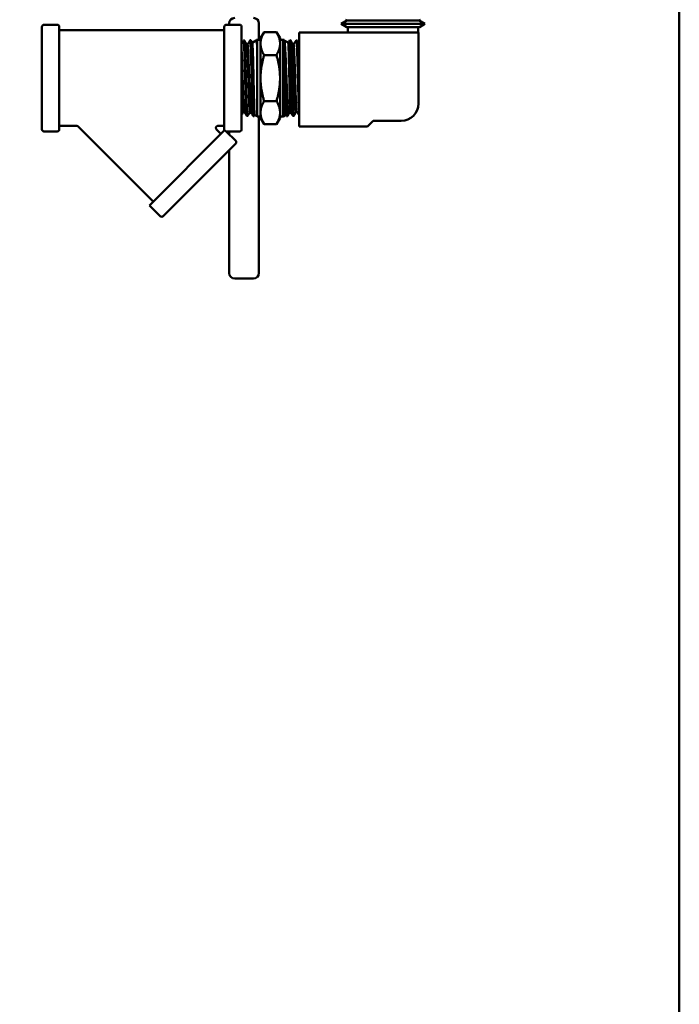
# Model space of a CAD drawing. Header units: inches. Extents: x 1 to 203, y 4 to 128.
# Tile 82 of 112: x 108.57 to 115.8, y 70.8 to 81.61. Entities that reach past the tile are written whole.
import ezdxf

# ---------------------------------------------------------------- set-up
doc = ezdxf.new("R2010")
doc.units = ezdxf.units.IN
doc.header["$LTSCALE"] = 6
doc.header["$MEASUREMENT"] = 0
doc.layers.add('Dimension (ANSI)', color=7, linetype='Continuous', lineweight=25)
doc.layers.add('Visible (ANSI)', color=7, linetype='Continuous', lineweight=50)
doc.styles.add('Dimension Text', font='tahoma.ttf')
doc.dimstyles.new('Dual Dimension', dxfattribs={"dimscale": 6, "dimtxt": 0.12, "dimasz": 0.098425, "dimexe": 0.125, "dimexo": 0.0625, "dimgap": 0.031496, "dimtad": 0, "dimtih": 1, "dimtoh": 1, "dimrnd": 1e-08, "dimzin": 4, "dimdsep": 46, "dimtxsty": 'Dimension Text', "dimcen": 0.09, "dimdle": 0.393701, "dimclrd": 256, "dimclre": 256, "dimclrt": 256, "dimadec": 0, "dimazin": 1, "dimtfac": 1, "dimtofl": 0, "dimtmove": 0, "dimatfit": 3, "dimfxl": 1, "dimtolj": 1, "dimtzin": 4, "dimlwd": -1, "dimlwe": -1, "dimarcsym": 0})

# ---------------------------------------------------------------- blocks, each defined once
blk = doc.blocks.new('*D8')
at = {"layer": 'Defpoints', "color": 0, "transparency": 16777216}
for p in [(101.357, 76.977), (115.801, 44.243), (115.801, 32.218)]:
    blk.add_point(p, dxfattribs=at)
at = {"layer": 'Dimension (ANSI)', "transparency": 16777216}
for p, q in [((101.357, 76.602), (101.357, 31.468)), ((115.801, 43.868), (115.801, 31.468)), ((101.947, 32.218), (105.226, 32.218)), ((115.211, 32.218), (111.932, 32.218))]:
    blk.add_line(p, q, dxfattribs=at)
for points in [[(101.947, 32.317), (101.947, 32.12), (101.357, 32.218)], [(115.211, 32.317), (115.211, 32.12), (115.801, 32.218)]]:
    blk.add_solid(points, dxfattribs=at)
at = {"layer": 'Dimension (ANSI)', "transparency": 16777216, "insert": (108.579, 32.218), "char_height": 0.72, "attachment_point": 5, "style": 'Dimension Text'}
blk.add_mtext('\\A1;{\\H3.0x;(}\\S14.44^ 366.9 mm;{\\H3.0x;)}', dxfattribs=at)

msp = doc.modelspace()

# ---------------------------------------------------------------- linework, layer by layer
at = {"layer": 'Visible (ANSI)'}
for p, q in [((115.8014, 116.2431), (115.8014, 44.2431)), ((112.1555, 81.6017), (112.1391, 81.6118)), ((112.9474, 81.6017), (112.9638, 81.6118)), ((108.8094, 80.407), (108.8094, 81.5335)), ((108.9777, 81.5552), (108.8312, 81.5552)), ((108.9994, 81.5335), (108.9994, 80.407)), ((110.8094, 80.407), (110.8094, 81.5335)), ((110.9777, 81.5552), (110.8312, 81.5552)), ((110.8637, 81.5552), (110.8637, 81.5706)), ((110.9994, 81.5335), (110.9994, 80.407)), ((111.1904, 81.5706), (111.1904, 81.3902)), ((112.1555, 81.6017), (112.0926, 81.5678)), ((112.0926, 81.5678), (113.0103, 81.5678)), ((112.1533, 81.5302), (112.0926, 81.5678)), ((112.1533, 81.5302), (112.9496, 81.5302)), ((112.1555, 81.6017), (112.9474, 81.6017)), ((112.1644, 81.5302), (112.1644, 81.4702)), ((112.9384, 81.5302), (112.9384, 81.4702)), ((112.9474, 81.6017), (113.0103, 81.5678)), ((112.9496, 81.5302), (113.0103, 81.5678)), ((110.8094, 81.4952), (108.9994, 81.4952)), ((111.1638, 81.3889), (111.1695, 81.3891)), ((111.1695, 81.3891), (111.1716, 81.3902)), ((111.1695, 81.3371), (111.1695, 81.3891)), ((111.1716, 81.3902), (111.1716, 80.5502)), ((111.1716, 81.3902), (111.2073, 81.3902)), ((111.2073, 81.4077), (111.2464, 81.4754)), ((111.2073, 81.4077), (111.2073, 81.3491)), ((111.2464, 81.4754), (111.3825, 81.4754)), ((111.4216, 81.4077), (111.3825, 81.4754)), ((111.4216, 81.3491), (111.4216, 81.4077)), ((111.4573, 81.3902), (111.4216, 81.3902)), ((111.4573, 80.5502), (111.4573, 81.3902)), ((111.4593, 81.3891), (111.4573, 81.3902)), ((111.4593, 81.3891), (111.4593, 81.3824)), ((111.4652, 81.3889), (111.4593, 81.3891)), ((111.6294, 81.4702), (111.6294, 80.4402)), ((112.9394, 81.4702), (111.6294, 81.4702)), ((112.9394, 80.6902), (112.9394, 81.4702)), ((111.021, 81.3844), (111.0287, 81.3847)), ((111.0558, 81.3383), (111.0645, 81.3383)), ((111.0924, 81.3867), (111.1001, 81.3869)), ((111.1168, 81.3586), (111.1611, 81.3842)), ((111.1607, 81.384), (111.1633, 81.3884)), ((111.2073, 81.3491), (111.2073, 80.9702)), ((111.4216, 80.9702), (111.4216, 81.3491)), ((111.466, 81.3881), (111.4683, 81.3832)), ((111.5103, 81.3597), (111.4679, 81.3841)), ((111.5367, 81.3867), (111.5287, 81.3869)), ((111.5603, 81.3386), (111.5689, 81.3386)), ((111.6081, 81.3844), (111.6001, 81.3847)), ((111.2464, 81.2228), (111.3825, 81.2228)), ((111.2073, 80.9702), (111.2073, 80.5914)), ((111.4216, 80.5914), (111.4216, 80.9702)), ((111.2464, 80.7177), (111.3825, 80.7177)), ((111.0198, 80.6034), (111.0284, 80.6034)), ((111.0567, 80.5549), (111.0644, 80.5547)), ((111.0893, 80.5978), (111.108, 80.5869)), ((111.1281, 80.5527), (111.1358, 80.5525)), ((111.144, 80.5662), (111.1364, 80.5529)), ((111.1438, 80.5663), (111.1716, 80.5502)), ((111.1716, 80.5502), (111.2073, 80.5502)), ((111.1904, 80.5502), (111.1904, 79.1523)), ((111.2073, 80.5914), (111.2073, 80.5327)), ((111.2073, 80.5327), (111.2464, 80.4651)), ((111.4216, 80.5327), (111.3825, 80.4651)), ((111.4216, 80.5327), (111.4216, 80.5914)), ((111.4573, 80.5502), (111.4216, 80.5502)), ((111.4839, 80.5656), (111.4573, 80.5502)), ((111.4923, 80.5532), (111.4837, 80.5659)), ((111.501, 80.5527), (111.493, 80.5525)), ((111.5363, 80.5958), (111.5163, 80.5843)), ((111.5724, 80.5549), (111.5644, 80.5547)), ((111.5957, 80.603), (111.6043, 80.603)), ((109.193, 80.4452), (108.9994, 80.4452)), ((110.0311, 79.6161), (109.2083, 80.4389)), ((110.8094, 80.4452), (110.7394, 80.4452)), ((111.2464, 80.4651), (111.3825, 80.4651)), ((111.6294, 80.4402), (112.3794, 80.4402)), ((112.3794, 80.4402), (112.4419, 80.5027)), ((112.4419, 80.5027), (112.7519, 80.5027)), ((108.9777, 80.3852), (108.8312, 80.3852)), ((110.8133, 80.3984), (109.9887, 79.5737)), ((110.7735, 80.3586), (110.724, 80.4081)), ((110.8312, 80.3855), (110.8318, 80.3852)), ((110.9777, 80.3852), (110.8318, 80.3852)), ((110.9349, 80.2821), (110.8318, 80.3852)), ((110.8637, 80.3533), (110.8637, 80.3852)), ((110.9349, 80.2513), (110.1384, 79.4547)), ((110.8637, 79.1523), (110.8637, 80.18)), ((110.1076, 79.4547), (109.9887, 79.5737)), ((110.8637, 79.1523), (110.8637, 78.8298)), ((111.1904, 78.8298), (111.1904, 79.1523)), ((110.9237, 78.7698), (111.1304, 78.7698))]:
    msp.add_line(p, q, dxfattribs=at)
for centre, radius, start, end in [((110.9237, 81.5706), 0.06, 90, 180), ((111.1304, 81.5706), 0.06, 0, 90), ((108.8312, 81.5335), 0.0218, 90, 180), ((108.9777, 81.5335), 0.0218, 0, 90), ((110.8312, 81.5335), 0.0218, 90, 180), ((110.9777, 81.5335), 0.0218, 0, 90), ((112.7519, 80.6902), 0.1875, 270, 0), ((108.8312, 80.407), 0.0218, 180, 270), ((108.9777, 80.407), 0.0218, 270, 0), ((110.8312, 80.407), 0.0217, 180, 207.51231), ((110.9777, 80.407), 0.0218, 270, 0), ((110.9196, 80.2667), 0.0217, 315, 45), ((110.123, 79.4701), 0.0217, 225, 315), ((110.9237, 78.8298), 0.06, 180, 270), ((111.1304, 78.8298), 0.06, 270, 0)]:
    msp.add_arc(centre, radius, start, end, dxfattribs=at)
msp.add_ellipse((111.4594, 80.9713), major_axis=(0.0018, -0.4187), ratio=0.0203034, start_param=2.9402445, end_param=2.9503642, dxfattribs=at)
for points, weights in [([(111.2464, 81.4754), (111.2073, 81.4077), (111.2073, 81.3491)], [1.39426173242, 1.50210825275, 1.50210825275]), ([(111.4216, 81.3491), (111.4216, 81.4077), (111.3825, 81.4754)], [1.50210825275, 1.50210825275, 1.39426173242]), ([(111.2073, 81.3491), (111.2073, 81.2905), (111.2464, 81.2228)], [1.50210825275, 1.50210825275, 1.39426173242]), ([(111.3825, 81.2228), (111.4216, 81.2905), (111.4216, 81.3491)], [1.39426173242, 1.50210825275, 1.50210825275]), ([(111.2464, 81.2228), (111.2073, 81.0875), (111.2073, 80.9702)], [1.39426173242, 1.50210825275, 1.50210825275]), ([(111.3825, 81.2228), (111.4216, 81.0875), (111.4216, 80.9702)], [1.39426173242, 1.50210825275, 1.50210825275]), ([(111.2073, 80.9702), (111.2073, 80.853), (111.2464, 80.7177)], [1.50210825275, 1.50210825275, 1.39426173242]), ([(111.4216, 80.9702), (111.4216, 80.853), (111.3825, 80.7177)], [1.50210825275, 1.50210825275, 1.39426173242]), ([(111.2464, 80.7177), (111.2073, 80.65), (111.2073, 80.5914)], [1.39426173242, 1.50210825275, 1.50210825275]), ([(111.4216, 80.5914), (111.4216, 80.65), (111.3825, 80.7177)], [1.50210825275, 1.50210825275, 1.39426173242]), ([(111.2073, 80.5914), (111.2073, 80.5327), (111.2464, 80.4651)], [1.50210825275, 1.50210825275, 1.39426173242]), ([(111.3825, 80.4651), (111.4216, 80.5327), (111.4216, 80.5914)], [1.39426173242, 1.50210825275, 1.50210825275])]:
    msp.add_rational_spline(points, weights, degree=2, dxfattribs=at)
for points in [[(110.9994, 81.3477), (111.0064, 81.3598), (111.0134, 81.3719), (111.0204, 81.384)], [(111.0293, 81.3842), (111.0382, 81.3687), (111.0472, 81.3532), (111.0561, 81.3377)], [(111.0642, 81.3383), (111.0734, 81.3543), (111.0826, 81.3702), (111.0919, 81.3862)], [(111.1007, 81.3864), (111.1061, 81.377), (111.1115, 81.3676), (111.117, 81.3582)], [(111.4594, 81.3815), (111.4602, 81.3764), (111.4609, 81.3687), (111.4617, 81.3585)], [(111.4617, 81.3585), (111.4636, 81.3321), (111.4655, 81.289), (111.4674, 81.2345)], [(111.5101, 81.3598), (111.5161, 81.3687), (111.5222, 81.3776), (111.5283, 81.3865)], [(111.5283, 81.3865), (111.529, 81.3876), (111.5297, 81.3862), (111.5304, 81.3825)], [(111.5304, 81.3825), (111.5323, 81.3724), (111.5342, 81.3445), (111.5361, 81.3023)], [(111.5361, 81.3023), (111.538, 81.26), (111.5399, 81.2035), (111.5418, 81.1397)], [(111.5374, 81.3858), (111.5451, 81.3698), (111.5529, 81.3538), (111.5607, 81.3378)], [(111.5686, 81.3386), (111.579, 81.3538), (111.5893, 81.3691), (111.5997, 81.3843)], [(111.5997, 81.3843), (111.6014, 81.3868), (111.6031, 81.3752), (111.6048, 81.3505)], [(111.6048, 81.3505), (111.6067, 81.3228), (111.6086, 81.2788), (111.6105, 81.2237)], [(111.6088, 81.3838), (111.6156, 81.3695), (111.6225, 81.3553), (111.6294, 81.3411)], [(111.4674, 81.2345), (111.4693, 81.18), (111.4712, 81.1141), (111.4731, 81.045)], [(111.6105, 81.2237), (111.6124, 81.1687), (111.6143, 81.1029), (111.6162, 81.0342)], [(111.5418, 81.1397), (111.5437, 81.0758), (111.5456, 81.0048), (111.5475, 80.9352)], [(111.4731, 81.045), (111.475, 80.9759), (111.4769, 80.9036), (111.4788, 80.8371)], [(111.6162, 81.0342), (111.6182, 80.9655), (111.6201, 80.8942), (111.622, 80.8289)], [(111.5475, 80.9352), (111.5494, 80.8656), (111.5514, 80.7976), (111.5533, 80.7395)], [(111.4788, 80.8371), (111.4807, 80.7706), (111.4826, 80.7099), (111.4846, 80.6624)], [(111.622, 80.8289), (111.6239, 80.7637), (111.6258, 80.7046), (111.6277, 80.6589)], [(111.4846, 80.6624), (111.4865, 80.615), (111.4884, 80.5809), (111.4903, 80.5643)], [(111.5533, 80.7395), (111.5552, 80.6815), (111.5571, 80.6334), (111.559, 80.6013)], [(111.6277, 80.6589), (111.6283, 80.6451), (111.6289, 80.6324), (111.6294, 80.6211)], [(111.0201, 80.6034), (111.0132, 80.5914), (111.0063, 80.5795), (110.9994, 80.5676)], [(111.0561, 80.5555), (111.0468, 80.5716), (111.0374, 80.5878), (111.0281, 80.6039)], [(111.0895, 80.5976), (111.0813, 80.5835), (111.0731, 80.5693), (111.065, 80.5551)], [(111.1275, 80.5532), (111.1209, 80.5647), (111.1143, 80.5762), (111.1076, 80.5876)], [(111.4903, 80.5643), (111.4912, 80.5564), (111.4921, 80.5525), (111.493, 80.5525)], [(111.5167, 80.5846), (111.5117, 80.5742), (111.5066, 80.5638), (111.5016, 80.5534)], [(111.5639, 80.5552), (111.5546, 80.5688), (111.5453, 80.5825), (111.5361, 80.5961)], [(111.559, 80.6013), (111.5608, 80.5708), (111.5626, 80.5547), (111.5644, 80.5547)], [(111.596, 80.603), (111.5884, 80.5872), (111.5807, 80.5714), (111.573, 80.5556)], [(111.6294, 80.5661), (111.621, 80.5785), (111.6125, 80.591), (111.6041, 80.6034)]]:
    msp.add_open_spline(points, degree=3, dxfattribs=at)
for points, knots in [([(111.0204, 81.384), (111.0207, 81.3844), (111.021, 81.3846), (111.0212, 81.3843), (111.0216, 81.3841), (111.0219, 81.3833), (111.0222, 81.382), (111.0229, 81.3795), (111.0235, 81.375), (111.0241, 81.3687), (111.0244, 81.3655), (111.0247, 81.3618), (111.0251, 81.3577), (111.0254, 81.3536), (111.0257, 81.3489), (111.026, 81.3439), (111.0267, 81.3337), (111.0273, 81.3219), (111.028, 81.3085), (111.0283, 81.3018), (111.0286, 81.2946), (111.0289, 81.2871), (111.0292, 81.2796), (111.0296, 81.2716), (111.0299, 81.2633), (111.0305, 81.2467), (111.0312, 81.2289), (111.0318, 81.2099), (111.0321, 81.2004), (111.0325, 81.1906), (111.0328, 81.1806), (111.0331, 81.1705), (111.0334, 81.16), (111.0338, 81.1495), (111.0344, 81.1283), (111.035, 81.1065), (111.0356, 81.0841), (111.0359, 81.073), (111.0363, 81.0616), (111.0366, 81.0501), (111.0369, 81.0386), (111.0372, 81.0269), (111.0376, 81.0153), (111.0382, 80.9919), (111.0389, 80.9687), (111.0395, 80.9454), (111.0398, 80.9338), (111.0401, 80.9222), (111.0405, 80.9106), (111.0408, 80.899), (111.0411, 80.8874), (111.0414, 80.876), (111.042, 80.8531), (111.0427, 80.8309), (111.0433, 80.8095), (111.0437, 80.7988), (111.044, 80.7882), (111.0443, 80.7778), (111.0446, 80.7674), (111.045, 80.7572), (111.0453, 80.7473), (111.0459, 80.7275), (111.0465, 80.709), (111.0472, 80.6917), (111.0475, 80.6831), (111.0478, 80.6747), (111.0481, 80.6667), (111.0484, 80.6588), (111.0488, 80.651), (111.0491, 80.6438), (111.0498, 80.6293), (111.0504, 80.6165), (111.051, 80.6054), (111.0514, 80.5998), (111.0517, 80.5947), (111.052, 80.59), (111.0523, 80.5853), (111.0526, 80.581), (111.0529, 80.5772), (111.0536, 80.5696), (111.0542, 80.564), (111.0549, 80.5603), (111.0552, 80.5584), (111.0555, 80.557), (111.0558, 80.5561), (111.0561, 80.5553), (111.0564, 80.5549), (111.0567, 80.5549)], [0.695619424, 0.695619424, 0.695619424, 0.695619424, 0.697265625, 0.697265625, 0.697265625, 0.69921875, 0.69921875, 0.69921875, 0.703125, 0.703125, 0.703125, 0.705078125, 0.705078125, 0.705078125, 0.70703125, 0.70703125, 0.70703125, 0.7109375, 0.7109375, 0.7109375, 0.712890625, 0.712890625, 0.712890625, 0.71484375, 0.71484375, 0.71484375, 0.71875, 0.71875, 0.71875, 0.720703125, 0.720703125, 0.720703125, 0.72265625, 0.72265625, 0.72265625, 0.7265625, 0.7265625, 0.7265625, 0.728515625, 0.728515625, 0.728515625, 0.73046875, 0.73046875, 0.73046875, 0.734375, 0.734375, 0.734375, 0.736328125, 0.736328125, 0.736328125, 0.73828125, 0.73828125, 0.73828125, 0.7421875, 0.7421875, 0.7421875, 0.744140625, 0.744140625, 0.744140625, 0.74609375, 0.74609375, 0.74609375, 0.75, 0.75, 0.75, 0.751953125, 0.751953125, 0.751953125, 0.75390625, 0.75390625, 0.75390625, 0.7578125, 0.7578125, 0.7578125, 0.759765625, 0.759765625, 0.759765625, 0.76171875, 0.76171875, 0.76171875, 0.765625, 0.765625, 0.765625, 0.767578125, 0.767578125, 0.767578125, 0.769306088, 0.769306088, 0.769306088, 0.769306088]), ([(111.065, 80.5551), (111.0648, 80.5549), (111.0647, 80.5547), (111.0645, 80.5547), (111.0642, 80.5546), (111.0639, 80.5551), (111.0635, 80.556), (111.0632, 80.5569), (111.0629, 80.5584), (111.0626, 80.5603), (111.0619, 80.5641), (111.0613, 80.5699), (111.0606, 80.5775), (111.0603, 80.5813), (111.06, 80.5855), (111.0597, 80.5903), (111.0594, 80.595), (111.0591, 80.6003), (111.0587, 80.6059), (111.0581, 80.6172), (111.0574, 80.6301), (111.0568, 80.6446), (111.0565, 80.6518), (111.0562, 80.6594), (111.0558, 80.6674), (111.0555, 80.6755), (111.0552, 80.6839), (111.0549, 80.6927), (111.0542, 80.7101), (111.0536, 80.7287), (111.053, 80.7484), (111.0527, 80.7582), (111.0523, 80.7684), (111.052, 80.7788), (111.0517, 80.7892), (111.0514, 80.7999), (111.051, 80.8107), (111.0504, 80.8324), (111.0497, 80.8546), (111.0491, 80.8773), (111.0488, 80.8886), (111.0485, 80.9001), (111.0482, 80.9117), (111.0479, 80.9233), (111.0475, 80.935), (111.0472, 80.9468), (111.0466, 80.9702), (111.0459, 80.9935), (111.0453, 81.0166), (111.045, 81.0282), (111.0446, 81.0397), (111.0443, 81.0512), (111.044, 81.0627), (111.0437, 81.0742), (111.0433, 81.0854), (111.0427, 81.108), (111.0421, 81.1297), (111.0415, 81.1506), (111.0411, 81.1611), (111.0408, 81.1714), (111.0405, 81.1815), (111.0402, 81.1916), (111.0398, 81.2015), (111.0395, 81.211), (111.0389, 81.2301), (111.0382, 81.2478), (111.0376, 81.2642), (111.0373, 81.2724), (111.037, 81.2803), (111.0366, 81.2878), (111.0363, 81.2954), (111.036, 81.3026), (111.0357, 81.3093), (111.0351, 81.3228), (111.0344, 81.3345), (111.0337, 81.3445), (111.0334, 81.3495), (111.0331, 81.3541), (111.0328, 81.3582), (111.0325, 81.3623), (111.0321, 81.366), (111.0318, 81.3692), (111.0312, 81.3755), (111.0306, 81.3799), (111.0299, 81.3824), (111.0296, 81.3836), (111.0293, 81.3843), (111.029, 81.3846), (111.0289, 81.3847), (111.0288, 81.3847), (111.0287, 81.3847)], [0.21387474, 0.21387474, 0.21387474, 0.21387474, 0.21484375, 0.21484375, 0.21484375, 0.216796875, 0.216796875, 0.216796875, 0.21875, 0.21875, 0.21875, 0.22265625, 0.22265625, 0.22265625, 0.224609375, 0.224609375, 0.224609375, 0.2265625, 0.2265625, 0.2265625, 0.23046875, 0.23046875, 0.23046875, 0.232421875, 0.232421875, 0.232421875, 0.234375, 0.234375, 0.234375, 0.23828125, 0.23828125, 0.23828125, 0.240234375, 0.240234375, 0.240234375, 0.2421875, 0.2421875, 0.2421875, 0.24609375, 0.24609375, 0.24609375, 0.248046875, 0.248046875, 0.248046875, 0.25, 0.25, 0.25, 0.25390625, 0.25390625, 0.25390625, 0.255859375, 0.255859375, 0.255859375, 0.2578125, 0.2578125, 0.2578125, 0.26171875, 0.26171875, 0.26171875, 0.263671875, 0.263671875, 0.263671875, 0.265625, 0.265625, 0.265625, 0.26953125, 0.26953125, 0.26953125, 0.271484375, 0.271484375, 0.271484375, 0.2734375, 0.2734375, 0.2734375, 0.27734375, 0.27734375, 0.27734375, 0.279296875, 0.279296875, 0.279296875, 0.28125, 0.28125, 0.28125, 0.28515625, 0.28515625, 0.28515625, 0.287109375, 0.287109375, 0.287109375, 0.287614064, 0.287614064, 0.287614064, 0.287614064]), ([(111.083, 80.6942), (111.0818, 80.7193), (111.0807, 80.7486), (111.0776, 80.8341), (111.0757, 80.8954), (111.0719, 81.0191), (111.0699, 81.0814), (111.0661, 81.1917), (111.0642, 81.2396), (111.0604, 81.3092), (111.0585, 81.3308), (111.0564, 81.3371), (111.0563, 81.3375), (111.0561, 81.3377)], [0.276681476, 0.276681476, 0.276681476, 0.276681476, 0.281014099, 0.281014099, 0.288132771, 0.288132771, 0.295251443, 0.295251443, 0.302370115, 0.302370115, 0.309488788, 0.309488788, 0.310056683, 0.310056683, 0.310056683, 0.310056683]), ([(111.0826, 80.9613), (111.0807, 81.0218), (111.0788, 81.0826), (111.0751, 81.1917), (111.0732, 81.2396), (111.0693, 81.3092), (111.0674, 81.3308), (111.0652, 81.3377), (111.0648, 81.3383), (111.0645, 81.3383)], [0.288289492, 0.288289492, 0.288289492, 0.288289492, 0.295251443, 0.295251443, 0.302370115, 0.302370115, 0.309488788, 0.309488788, 0.310807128, 0.310807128, 0.310807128, 0.310807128]), ([(111.0919, 81.3862), (111.0923, 81.387), (111.0927, 81.3868), (111.0932, 81.3856), (111.0935, 81.3848), (111.0938, 81.3835), (111.0941, 81.3817), (111.0945, 81.3799), (111.0948, 81.3776), (111.0951, 81.3749), (111.0958, 81.3693), (111.0964, 81.3619), (111.097, 81.3527), (111.0973, 81.3481), (111.0977, 81.343), (111.098, 81.3375), (111.0983, 81.332), (111.0986, 81.326), (111.0989, 81.3196), (111.0996, 81.3068), (111.1002, 81.2926), (111.1009, 81.2768), (111.1012, 81.2689), (111.1015, 81.2607), (111.1018, 81.2521), (111.1021, 81.2435), (111.1025, 81.2344), (111.1028, 81.2251), (111.1034, 81.2066), (111.104, 81.187), (111.1047, 81.1665), (111.105, 81.1562), (111.1053, 81.1457), (111.1056, 81.135), (111.1059, 81.1242), (111.1063, 81.1132), (111.1066, 81.1021), (111.1072, 81.0798), (111.1079, 81.0571), (111.1085, 81.0342), (111.1088, 81.0227), (111.1091, 81.0111), (111.1094, 80.9994), (111.1098, 80.9877), (111.1101, 80.9759), (111.1104, 80.9642), (111.111, 80.9407), (111.1117, 80.9175), (111.1123, 80.8946), (111.1126, 80.8832), (111.113, 80.8718), (111.1133, 80.8605), (111.1136, 80.8492), (111.1139, 80.8379), (111.1142, 80.8269), (111.1149, 80.8048), (111.1155, 80.7837), (111.1161, 80.7635), (111.1164, 80.7534), (111.1168, 80.7435), (111.1171, 80.7339), (111.1174, 80.7242), (111.1177, 80.7148), (111.1181, 80.7057), (111.1187, 80.6875), (111.1193, 80.6708), (111.12, 80.6555), (111.1203, 80.6478), (111.1206, 80.6405), (111.1209, 80.6336), (111.1212, 80.6267), (111.1215, 80.6201), (111.1219, 80.614), (111.1225, 80.6017), (111.1231, 80.5913), (111.1238, 80.5827), (111.1241, 80.5783), (111.1244, 80.5744), (111.1248, 80.571), (111.1251, 80.5676), (111.1254, 80.5646), (111.1257, 80.5621), (111.1263, 80.5572), (111.1269, 80.5542), (111.1276, 80.5531), (111.1277, 80.5529), (111.1279, 80.5527), (111.1281, 80.5527)], [0.841040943, 0.841040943, 0.841040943, 0.841040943, 0.84375, 0.84375, 0.84375, 0.845703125, 0.845703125, 0.845703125, 0.84765625, 0.84765625, 0.84765625, 0.8515625, 0.8515625, 0.8515625, 0.853515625, 0.853515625, 0.853515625, 0.85546875, 0.85546875, 0.85546875, 0.859375, 0.859375, 0.859375, 0.861328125, 0.861328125, 0.861328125, 0.86328125, 0.86328125, 0.86328125, 0.8671875, 0.8671875, 0.8671875, 0.869140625, 0.869140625, 0.869140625, 0.87109375, 0.87109375, 0.87109375, 0.875, 0.875, 0.875, 0.876953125, 0.876953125, 0.876953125, 0.87890625, 0.87890625, 0.87890625, 0.8828125, 0.8828125, 0.8828125, 0.884765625, 0.884765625, 0.884765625, 0.88671875, 0.88671875, 0.88671875, 0.890625, 0.890625, 0.890625, 0.892578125, 0.892578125, 0.892578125, 0.89453125, 0.89453125, 0.89453125, 0.8984375, 0.8984375, 0.8984375, 0.900390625, 0.900390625, 0.900390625, 0.90234375, 0.90234375, 0.90234375, 0.90625, 0.90625, 0.90625, 0.908203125, 0.908203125, 0.908203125, 0.91015625, 0.91015625, 0.91015625, 0.9140625, 0.9140625, 0.9140625, 0.915096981, 0.915096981, 0.915096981, 0.915096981]), ([(111.1364, 80.5529), (111.1363, 80.5528), (111.1363, 80.5527), (111.1362, 80.5527), (111.1359, 80.5523), (111.1355, 80.5524), (111.1352, 80.5531), (111.1346, 80.5543), (111.134, 80.5575), (111.1334, 80.5626), (111.1331, 80.5651), (111.1327, 80.5682), (111.1324, 80.5717), (111.1321, 80.5752), (111.1318, 80.5792), (111.1314, 80.5837), (111.1308, 80.5925), (111.1301, 80.6031), (111.1295, 80.6154), (111.1292, 80.6216), (111.1289, 80.6281), (111.1286, 80.6352), (111.1283, 80.6422), (111.1279, 80.6496), (111.1276, 80.6574), (111.127, 80.6729), (111.1264, 80.6898), (111.1257, 80.7079), (111.1254, 80.7169), (111.1251, 80.7263), (111.1247, 80.736), (111.1244, 80.7458), (111.1241, 80.7558), (111.1238, 80.7661), (111.1231, 80.7865), (111.1225, 80.8077), (111.1219, 80.8296), (111.1216, 80.8406), (111.1213, 80.8517), (111.121, 80.8631), (111.1206, 80.8744), (111.1203, 80.886), (111.12, 80.8975), (111.1193, 80.9206), (111.1187, 80.9438), (111.1181, 80.967), (111.1177, 80.9787), (111.1174, 80.9904), (111.1171, 81.0021), (111.1168, 81.0137), (111.1165, 81.0255), (111.1162, 81.0371), (111.1155, 81.0602), (111.1149, 81.0828), (111.1143, 81.1048), (111.1139, 81.1158), (111.1136, 81.1267), (111.1133, 81.1374), (111.113, 81.1482), (111.1126, 81.1588), (111.1123, 81.1691), (111.1117, 81.1897), (111.1111, 81.2091), (111.1104, 81.2274), (111.1101, 81.2366), (111.1098, 81.2455), (111.1095, 81.2541), (111.1092, 81.2626), (111.1088, 81.271), (111.1085, 81.2788), (111.1079, 81.2946), (111.1072, 81.3087), (111.1066, 81.3212), (111.1063, 81.3275), (111.106, 81.3334), (111.1057, 81.3389), (111.1053, 81.3443), (111.105, 81.3494), (111.1047, 81.354), (111.1041, 81.3631), (111.1034, 81.3703), (111.1028, 81.3757), (111.1025, 81.3784), (111.1021, 81.3806), (111.1018, 81.3823), (111.1015, 81.3841), (111.1012, 81.3853), (111.1008, 81.3861), (111.1006, 81.3866), (111.1004, 81.3869), (111.1001, 81.3869)], [0.067978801, 0.067978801, 0.067978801, 0.067978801, 0.068359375, 0.068359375, 0.068359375, 0.0703125, 0.0703125, 0.0703125, 0.07421875, 0.07421875, 0.07421875, 0.076171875, 0.076171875, 0.076171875, 0.078125, 0.078125, 0.078125, 0.08203125, 0.08203125, 0.08203125, 0.083984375, 0.083984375, 0.083984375, 0.0859375, 0.0859375, 0.0859375, 0.08984375, 0.08984375, 0.08984375, 0.091796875, 0.091796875, 0.091796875, 0.09375, 0.09375, 0.09375, 0.09765625, 0.09765625, 0.09765625, 0.099609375, 0.099609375, 0.099609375, 0.1015625, 0.1015625, 0.1015625, 0.10546875, 0.10546875, 0.10546875, 0.107421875, 0.107421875, 0.107421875, 0.109375, 0.109375, 0.109375, 0.11328125, 0.11328125, 0.11328125, 0.115234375, 0.115234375, 0.115234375, 0.1171875, 0.1171875, 0.1171875, 0.12109375, 0.12109375, 0.12109375, 0.123046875, 0.123046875, 0.123046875, 0.125, 0.125, 0.125, 0.12890625, 0.12890625, 0.12890625, 0.130859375, 0.130859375, 0.130859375, 0.1328125, 0.1328125, 0.1328125, 0.13671875, 0.13671875, 0.13671875, 0.138671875, 0.138671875, 0.138671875, 0.140625, 0.140625, 0.140625, 0.142127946, 0.142127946, 0.142127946, 0.142127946]), ([(111.1438, 80.5663), (111.1434, 80.5665), (111.1429, 80.5684), (111.1414, 80.5806), (111.1402, 80.5997), (111.1385, 80.6417), (111.138, 80.6573), (111.1369, 80.6922), (111.1363, 80.7116), (111.1346, 80.7721), (111.1336, 80.8168), (111.1319, 80.8901), (111.1313, 80.9167), (111.1297, 80.9907), (111.1287, 81.0381), (111.1271, 81.1072), (111.1265, 81.1302), (111.1255, 81.174), (111.1249, 81.1947), (111.1232, 81.2544), (111.1221, 81.2878), (111.1204, 81.324), (111.1198, 81.3336), (111.1187, 81.3485), (111.1181, 81.3536), (111.1174, 81.3572), (111.1172, 81.3579), (111.117, 81.3582)], [-6.8958389, -6.8958389, -6.8958389, -6.8958389, -6.7385142, -6.7385142, -6.3315888, -6.3315888, -6.1374585, -6.1374585, -5.9410433, -5.9410433, -5.5666931, -5.5666931, -5.3621605, -5.3621605, -5.0008911, -5.0008911, -4.8112805, -4.8112805, -4.6226197, -4.6226197, -4.2261817, -4.2261817, -4.0369138, -4.0369138, -3.8441661, -3.8441661, -3.7768802, -3.7768802, -3.7768802, -3.7768802]), ([(111.1611, 81.3842), (111.1624, 81.385), (111.1637, 81.382), (111.1657, 81.3713), (111.1665, 81.3658), (111.1681, 81.3528), (111.1688, 81.3455), (111.1695, 81.3371)], [-0.53301591, -0.53301591, -0.53301591, -0.53301591, -0.28978709, -0.28978709, -0.13802099, -0.13802099, -0.000001, -0.000001, -0.000001, -0.000001]), ([(111.1633, 81.3884), (111.1635, 81.3887), (111.1637, 81.3889), (111.1638, 81.3889), (111.1645, 81.3889), (111.1651, 81.3869), (111.1657, 81.383), (111.1664, 81.3791), (111.167, 81.3732), (111.1676, 81.3655), (111.1682, 81.3578), (111.1689, 81.3484), (111.1695, 81.3371)], [0.987145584, 0.987145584, 0.987145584, 0.987145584, 0.98828125, 0.98828125, 0.98828125, 0.9921875, 0.9921875, 0.9921875, 0.99609375, 0.99609375, 0.99609375, 1, 1, 1, 1]), ([(111.4837, 80.5659), (111.4835, 80.5662), (111.4833, 80.5669), (111.482, 80.5732), (111.4811, 80.5871), (111.479, 80.6335), (111.4778, 80.6673), (111.4757, 80.75), (111.4745, 80.7982), (111.4729, 80.8748), (111.4724, 80.9003), (111.4708, 80.9805), (111.4696, 81.0354), (111.4675, 81.141), (111.4663, 81.1905), (111.4643, 81.2708), (111.4633, 81.3028), (111.4618, 81.3414), (111.4613, 81.3528), (111.4603, 81.3704), (111.4599, 81.3769), (111.4594, 81.3815)], [-3.0671589, -3.0671589, -3.0671589, -3.0671589, -2.9882147, -2.9882147, -2.6125784, -2.6125784, -2.1943482, -2.1943482, -1.7769344, -1.7769344, -1.5773807, -1.5773807, -1.1583467, -1.1583467, -0.738666, -0.738666, -0.3730878, -0.3730878, -0.1776336, -0.1776336, 0, 0, 0, 0]), ([(111.5016, 80.5534), (111.5016, 80.5533), (111.5015, 80.5532), (111.5015, 80.5531), (111.5008, 80.5521), (111.5002, 80.553), (111.4995, 80.5559), (111.4992, 80.5573), (111.4989, 80.5593), (111.4986, 80.5617), (111.4982, 80.5642), (111.4979, 80.5671), (111.4976, 80.5704), (111.497, 80.5772), (111.4964, 80.5857), (111.4957, 80.5962), (111.4954, 80.6015), (111.4951, 80.6072), (111.4948, 80.6133), (111.4944, 80.6194), (111.4941, 80.6259), (111.4938, 80.6328), (111.4931, 80.6465), (111.4925, 80.6618), (111.4919, 80.6787), (111.4916, 80.6872), (111.4912, 80.696), (111.4909, 80.7051), (111.4906, 80.7142), (111.4903, 80.7235), (111.49, 80.7331), (111.4893, 80.7524), (111.4887, 80.7727), (111.488, 80.7941), (111.4877, 80.8048), (111.4874, 80.8157), (111.4871, 80.8268), (111.4868, 80.8378), (111.4864, 80.8489), (111.4861, 80.8602), (111.4855, 80.8827), (111.4849, 80.9058), (111.4842, 80.9293), (111.4839, 80.941), (111.4836, 80.9529), (111.4833, 80.9646), (111.4829, 80.9763), (111.4826, 80.9881), (111.4823, 80.9997), (111.4816, 81.023), (111.481, 81.0462), (111.4804, 81.0691), (111.4801, 81.0806), (111.4797, 81.092), (111.4794, 81.1031), (111.4791, 81.1143), (111.4788, 81.1252), (111.4785, 81.1359), (111.4779, 81.1574), (111.4772, 81.1781), (111.4766, 81.1979), (111.4762, 81.2078), (111.4759, 81.2175), (111.4756, 81.2268), (111.4753, 81.236), (111.4749, 81.245), (111.4746, 81.2536), (111.474, 81.2708), (111.4734, 81.2867), (111.4728, 81.3011), (111.4724, 81.3083), (111.4721, 81.3152), (111.4718, 81.3216), (111.4715, 81.328), (111.4711, 81.3339), (111.4708, 81.3395), (111.4702, 81.3505), (111.4695, 81.3598), (111.4689, 81.3672), (111.4686, 81.371), (111.4683, 81.3743), (111.468, 81.3771), (111.4676, 81.3798), (111.4673, 81.3821), (111.467, 81.3839), (111.4667, 81.3857), (111.4664, 81.387), (111.466, 81.3879), (111.4658, 81.3885), (111.4655, 81.3889), (111.4652, 81.3889)], [0.913817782, 0.913817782, 0.913817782, 0.913817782, 0.9140625, 0.9140625, 0.9140625, 0.91796875, 0.91796875, 0.91796875, 0.919921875, 0.919921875, 0.919921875, 0.921875, 0.921875, 0.921875, 0.92578125, 0.92578125, 0.92578125, 0.927734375, 0.927734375, 0.927734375, 0.9296875, 0.9296875, 0.9296875, 0.93359375, 0.93359375, 0.93359375, 0.935546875, 0.935546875, 0.935546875, 0.9375, 0.9375, 0.9375, 0.94140625, 0.94140625, 0.94140625, 0.943359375, 0.943359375, 0.943359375, 0.9453125, 0.9453125, 0.9453125, 0.94921875, 0.94921875, 0.94921875, 0.951171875, 0.951171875, 0.951171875, 0.953125, 0.953125, 0.953125, 0.95703125, 0.95703125, 0.95703125, 0.958984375, 0.958984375, 0.958984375, 0.9609375, 0.9609375, 0.9609375, 0.96484375, 0.96484375, 0.96484375, 0.966796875, 0.966796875, 0.966796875, 0.96875, 0.96875, 0.96875, 0.97265625, 0.97265625, 0.97265625, 0.974609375, 0.974609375, 0.974609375, 0.9765625, 0.9765625, 0.9765625, 0.98046875, 0.98046875, 0.98046875, 0.982421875, 0.982421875, 0.982421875, 0.984375, 0.984375, 0.984375, 0.986328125, 0.986328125, 0.986328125, 0.987918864, 0.987918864, 0.987918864, 0.987918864]), ([(111.4683, 81.3832), (111.4703, 81.3791), (111.4722, 81.3649), (111.4752, 81.3297), (111.4763, 81.316), (111.4793, 81.2674), (111.4813, 81.2265), (111.4855, 81.1332), (111.4875, 81.0816), (111.4905, 81.0032), (111.4915, 80.978), (111.4935, 80.9277), (111.4945, 80.9027), (111.4974, 80.83), (111.4994, 80.7848), (111.5024, 80.7233), (111.5034, 80.7036), (111.5063, 80.6528), (111.5083, 80.627), (111.5112, 80.6009), (111.5122, 80.5943), (111.5141, 80.5858), (111.5151, 80.5839), (111.5162, 80.5843), (111.5162, 80.5843), (111.5163, 80.5843)], [-4.9727301, -4.9727301, -4.9727301, -4.9727301, -4.5695649, -4.5695649, -4.3716511, -4.3716511, -3.9602049, -3.9602049, -3.5529511, -3.5529511, -3.3620487, -3.3620487, -3.1713928, -3.1713928, -2.7944521, -2.7944521, -2.5941297, -2.5941297, -2.2227195, -2.2227195, -2.0358607, -2.0358607, -1.8507244, -1.8507244, -1.8412854, -1.8412854, -1.8412854, -1.8412854]), ([(111.5361, 80.5961), (111.5357, 80.5967), (111.5353, 80.5984), (111.5345, 80.6052), (111.5339, 80.6113), (111.5323, 80.6362), (111.5313, 80.6614), (111.5297, 80.7102), (111.5291, 80.7286), (111.528, 80.7678), (111.5275, 80.7885), (111.5259, 80.8557), (111.5248, 80.9051), (111.5232, 80.9797), (111.5226, 81.0037), (111.521, 81.0779), (111.5199, 81.1263), (111.5177, 81.2141), (111.5166, 81.2525), (111.515, 81.2976), (111.5145, 81.3103), (111.5134, 81.3315), (111.5129, 81.34), (111.5116, 81.3548), (111.511, 81.3593), (111.5103, 81.3597)], [-9.4056938, -9.4056938, -9.4056938, -9.4056938, -9.2732566, -9.2732566, -9.0906349, -9.0906349, -8.7172182, -8.7172182, -8.5244247, -8.5244247, -8.3366819, -8.3366819, -7.9424868, -7.9424868, -7.7554745, -7.7554745, -7.3598981, -7.3598981, -6.963971, -6.963971, -6.7752962, -6.7752962, -6.5873144, -6.5873144, -6.3343198, -6.3343198, -6.3343198, -6.3343198]), ([(111.573, 80.5556), (111.5729, 80.5553), (111.5727, 80.5551), (111.5726, 80.555), (111.5723, 80.5548), (111.5719, 80.5551), (111.5716, 80.5558), (111.5713, 80.5566), (111.571, 80.5579), (111.5707, 80.5596), (111.5701, 80.5631), (111.5694, 80.5685), (111.5688, 80.5759), (111.5684, 80.5796), (111.5681, 80.5838), (111.5678, 80.5884), (111.5674, 80.5931), (111.5671, 80.5981), (111.5668, 80.6036), (111.5662, 80.6146), (111.5655, 80.6273), (111.5649, 80.6417), (111.5646, 80.6489), (111.5643, 80.6566), (111.5639, 80.6645), (111.5636, 80.6725), (111.5633, 80.6808), (111.563, 80.6894), (111.5623, 80.7066), (111.5617, 80.7251), (111.561, 80.7449), (111.5607, 80.7548), (111.5604, 80.765), (111.5601, 80.7754), (111.5598, 80.7858), (111.5594, 80.7964), (111.5591, 80.8071), (111.5585, 80.8286), (111.5579, 80.8508), (111.5572, 80.8738), (111.5569, 80.8852), (111.5565, 80.8969), (111.5562, 80.9085), (111.5559, 80.9202), (111.5556, 80.9318), (111.5552, 80.9435), (111.5546, 80.9668), (111.554, 80.9902), (111.5534, 81.0137), (111.553, 81.0254), (111.5527, 81.0371), (111.5524, 81.0487), (111.5521, 81.0602), (111.5517, 81.0716), (111.5514, 81.0829), (111.5508, 81.1054), (111.5501, 81.1273), (111.5495, 81.1486), (111.5492, 81.1593), (111.5488, 81.1698), (111.5485, 81.18), (111.5482, 81.1901), (111.5479, 81.2), (111.5476, 81.2096), (111.5469, 81.2287), (111.5463, 81.2467), (111.5456, 81.2634), (111.5453, 81.2718), (111.545, 81.2799), (111.5447, 81.2875), (111.5443, 81.2951), (111.544, 81.3023), (111.5437, 81.3091), (111.5431, 81.3227), (111.5424, 81.3347), (111.5418, 81.345), (111.5415, 81.3501), (111.5412, 81.3548), (111.5408, 81.359), (111.5405, 81.3632), (111.5402, 81.367), (111.5399, 81.3702), (111.5392, 81.3767), (111.5386, 81.3813), (111.5379, 81.384), (111.5376, 81.3853), (111.5373, 81.3862), (111.537, 81.3865), (111.5369, 81.3866), (111.5368, 81.3867), (111.5367, 81.3867)], [0.768692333, 0.768692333, 0.768692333, 0.768692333, 0.76953125, 0.76953125, 0.76953125, 0.771484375, 0.771484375, 0.771484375, 0.7734375, 0.7734375, 0.7734375, 0.77734375, 0.77734375, 0.77734375, 0.779296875, 0.779296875, 0.779296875, 0.78125, 0.78125, 0.78125, 0.78515625, 0.78515625, 0.78515625, 0.787109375, 0.787109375, 0.787109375, 0.7890625, 0.7890625, 0.7890625, 0.79296875, 0.79296875, 0.79296875, 0.794921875, 0.794921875, 0.794921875, 0.796875, 0.796875, 0.796875, 0.80078125, 0.80078125, 0.80078125, 0.802734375, 0.802734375, 0.802734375, 0.8046875, 0.8046875, 0.8046875, 0.80859375, 0.80859375, 0.80859375, 0.810546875, 0.810546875, 0.810546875, 0.8125, 0.8125, 0.8125, 0.81640625, 0.81640625, 0.81640625, 0.818359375, 0.818359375, 0.818359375, 0.8203125, 0.8203125, 0.8203125, 0.82421875, 0.82421875, 0.82421875, 0.826171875, 0.826171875, 0.826171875, 0.828125, 0.828125, 0.828125, 0.83203125, 0.83203125, 0.83203125, 0.833984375, 0.833984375, 0.833984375, 0.8359375, 0.8359375, 0.8359375, 0.83984375, 0.83984375, 0.83984375, 0.841796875, 0.841796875, 0.841796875, 0.842425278, 0.842425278, 0.842425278, 0.842425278]), ([(111.5607, 81.3378), (111.562, 81.3351), (111.5633, 81.3251), (111.5665, 81.2836), (111.5684, 81.2444), (111.5722, 81.1466), (111.5742, 81.0881), (111.578, 80.9661), (111.5799, 80.9027), (111.5837, 80.7867), (111.5856, 80.7342), (111.5894, 80.653), (111.5913, 80.6245), (111.5941, 80.6058), (111.5949, 80.603), (111.5957, 80.603)], [0.311708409, 0.311708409, 0.311708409, 0.311708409, 0.31660746, 0.31660746, 0.323726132, 0.323726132, 0.330844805, 0.330844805, 0.337963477, 0.337963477, 0.345082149, 0.345082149, 0.352200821, 0.352200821, 0.355220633, 0.355220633, 0.355220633, 0.355220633]), ([(111.5689, 81.3386), (111.5704, 81.3386), (111.572, 81.3282), (111.5755, 81.2836), (111.5774, 81.2444), (111.5812, 81.1466), (111.5831, 81.0881), (111.5869, 80.9661), (111.5888, 80.9027), (111.5926, 80.7867), (111.5945, 80.7342), (111.5984, 80.653), (111.6003, 80.6245), (111.6028, 80.607), (111.6034, 80.6044), (111.6041, 80.6034)], [0.31080714, 0.31080714, 0.31080714, 0.31080714, 0.31660746, 0.31660746, 0.323726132, 0.323726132, 0.330844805, 0.330844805, 0.337963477, 0.337963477, 0.345082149, 0.345082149, 0.352200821, 0.352200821, 0.354570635, 0.354570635, 0.354570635, 0.354570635]), ([(111.6294, 80.8454), (111.6292, 80.8548), (111.6289, 80.8644), (111.6286, 80.874), (111.628, 80.8968), (111.6274, 80.9199), (111.6267, 80.9433), (111.6261, 80.9668), (111.6254, 80.9906), (111.6247, 81.0139), (111.6241, 81.0372), (111.6235, 81.0602), (111.6228, 81.0828), (111.6222, 81.1054), (111.6216, 81.1277), (111.6209, 81.1488), (111.6202, 81.17), (111.6196, 81.1901), (111.6189, 81.2093), (111.6186, 81.2189), (111.6183, 81.2283), (111.618, 81.2373), (111.6177, 81.2463), (111.6173, 81.255), (111.617, 81.2633), (111.6164, 81.2798), (111.6158, 81.2949), (111.6151, 81.3085), (111.6148, 81.3152), (111.6144, 81.3217), (111.6141, 81.3276), (111.6138, 81.3336), (111.6135, 81.3391), (111.6131, 81.3441), (111.6125, 81.3542), (111.6119, 81.3625), (111.6112, 81.3688), (111.6109, 81.372), (111.6106, 81.3748), (111.6103, 81.377), (111.6099, 81.3792), (111.6096, 81.3809), (111.6093, 81.3822), (111.6089, 81.3837), (111.6085, 81.3844), (111.6081, 81.3844)], [0.654603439, 0.654603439, 0.654603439, 0.654603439, 0.65625, 0.65625, 0.65625, 0.66015625, 0.66015625, 0.66015625, 0.6640625, 0.6640625, 0.6640625, 0.66796875, 0.66796875, 0.66796875, 0.671875, 0.671875, 0.671875, 0.67578125, 0.67578125, 0.67578125, 0.677734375, 0.677734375, 0.677734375, 0.6796875, 0.6796875, 0.6796875, 0.68359375, 0.68359375, 0.68359375, 0.685546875, 0.685546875, 0.685546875, 0.6875, 0.6875, 0.6875, 0.69140625, 0.69140625, 0.69140625, 0.693359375, 0.693359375, 0.693359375, 0.6953125, 0.6953125, 0.6953125, 0.697707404, 0.697707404, 0.697707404, 0.697707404]), ([(111.0281, 80.6039), (111.0272, 80.6054), (111.0263, 80.6104), (111.0235, 80.6362), (111.0216, 80.6689), (111.0178, 80.7566), (111.0159, 80.8115), (111.0121, 80.93), (111.0102, 80.9934), (111.0064, 81.1132), (111.0044, 81.1694), (111.0015, 81.2398), (111.0005, 81.2614), (110.9994, 81.2792)], [0.355986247, 0.355986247, 0.355986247, 0.355986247, 0.359319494, 0.359319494, 0.366438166, 0.366438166, 0.373556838, 0.373556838, 0.380675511, 0.380675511, 0.387794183, 0.387794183, 0.391651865, 0.391651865, 0.391651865, 0.391651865]), ([(111.0198, 80.6034), (111.0187, 80.6034), (111.0176, 80.6085), (111.0146, 80.6362), (111.0127, 80.6689), (111.0089, 80.7566), (111.007, 80.8115), (111.0032, 80.929), (111.0013, 80.9912), (110.9994, 81.0502)], [0.355220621, 0.355220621, 0.355220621, 0.355220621, 0.359319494, 0.359319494, 0.366438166, 0.366438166, 0.373556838, 0.373556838, 0.380550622, 0.380550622, 0.380550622, 0.380550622]), ([(111.083, 80.6942), (111.0829, 80.7108), (111.0829, 80.7293), (111.0829, 80.7698), (111.0829, 80.7917), (111.0827, 80.8386), (111.0826, 80.8634), (111.0826, 80.9125), (111.0826, 80.9369), (111.0826, 80.9613)], [-0.77201889, -0.77201889, -0.77201889, -0.77201889, -0.58121237, -0.58121237, -0.38526217, -0.38526217, -0.18637227, -0.18637227, 0, 0, 0, 0]), ([(111.0826, 80.9613), (111.0841, 80.9283), (111.0856, 80.8954), (111.0887, 80.8291), (111.0902, 80.7962), (111.0929, 80.746), (111.094, 80.7272), (111.0974, 80.6706), (111.0995, 80.6416), (111.1037, 80.6025), (111.1056, 80.5911), (111.1076, 80.5876)], [-4.1605797, -4.1605797, -4.1605797, -4.1605797, -3.9871238, -3.9871238, -3.7999788, -3.7999788, -3.6761214, -3.6761214, -3.3962321, -3.3962321, -3.1241034, -3.1241034, -3.1241034, -3.1241034]), ([(111.0893, 80.5978), (111.0893, 80.5978), (111.0892, 80.5978), (111.0882, 80.5988), (111.0871, 80.6079), (111.0856, 80.6324), (111.0851, 80.6419), (111.0841, 80.665), (111.0835, 80.6788), (111.083, 80.6942)], [-0.68406365, -0.68406365, -0.68406365, -0.68406365, -0.6764107, -0.6764107, -0.33468786, -0.33468786, -0.17457084, -0.17457084, 0, 0, 0, 0]), ([(109.2083, 80.4389), (109.2067, 80.4405), (109.2047, 80.4419), (109.2006, 80.444), (109.1983, 80.4447), (109.195, 80.4452), (109.194, 80.4452), (109.193, 80.4452)], [0, 0, 0, 0, 0.017883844, 0.017883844, 0.035476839, 0.035476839, 0.043228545, 0.043228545, 0.043228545, 0.043228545]), ([(110.7394, 80.4452), (110.7371, 80.4452), (110.7347, 80.4449), (110.7303, 80.4434), (110.7282, 80.4423), (110.7245, 80.4395), (110.7229, 80.4378), (110.7202, 80.434), (110.7192, 80.4319), (110.7179, 80.4274), (110.7176, 80.4251), (110.7177, 80.4205), (110.7182, 80.4181), (110.7198, 80.4138), (110.721, 80.4117), (110.7229, 80.4093), (110.7235, 80.4087), (110.724, 80.4081)], [0, 0, 0, 0, 0.01780568, 0.01780568, 0.03540149, 0.03540149, 0.05300482, 0.05300482, 0.07060788, 0.07060788, 0.08821095, 0.08821095, 0.10581401, 0.10581401, 0.12341708, 0.12341708, 0.12963473, 0.12963473, 0.12963473, 0.12963473]), ([(110.8133, 80.3984), (110.8135, 80.3982), (110.8137, 80.398), (110.8142, 80.3973), (110.8145, 80.3969), (110.8153, 80.3961), (110.8157, 80.3957), (110.8167, 80.3948), (110.8171, 80.3943), (110.8184, 80.3932), (110.8191, 80.3926), (110.8211, 80.3911), (110.8222, 80.3903), (110.8259, 80.3879), (110.8285, 80.3866), (110.8306, 80.3857), (110.8309, 80.3856), (110.8312, 80.3855)], [-0.27498938, -0.27498938, -0.27498938, -0.27498938, -0.271188, -0.271188, -0.26461005, -0.26461005, -0.25851767, -0.25851767, -0.25123007, -0.25123007, -0.23904768, -0.23904768, -0.21199029, -0.21199029, -0.11142274, -0.11142274, -0.08330944, -0.08330944, -0.08330944, -0.08330944])]:
    msp.add_open_spline(points, degree=3, knots=knots, dxfattribs=at)

# ---------------------------------------------------------------- dimensions: what is measured, and where the dimension line sits
at = {"layer": 'Dimension (ANSI)'}
dim = msp.add_linear_dim(base=(115.8014, 32.2182), p1=(101.3568, 76.9767), p2=(115.8014, 44.2431), angle=180, text='{\\H3.0x;(}\\S<>^ 366.9 mm;{\\H3.0x;)}', dimstyle='Dual Dimension', override={"dimgap": 0.031496, "dimtih": 0, "dimtoh": 0, "dimdec": 2, "dimpost": '\\X', "dimtol": 0, "dimlim": 0, "dimtp": 0, "dimtm": 0, "dimtdec": 2, "dimatfit": 1}, dxfattribs=at)
dim.commit()
dim.dimension.update_dxf_attribs({"geometry": '*D8', "text_midpoint": (108.5791, 32.2182), "dimtype": 160})

doc.saveas('drawing.dxf')
